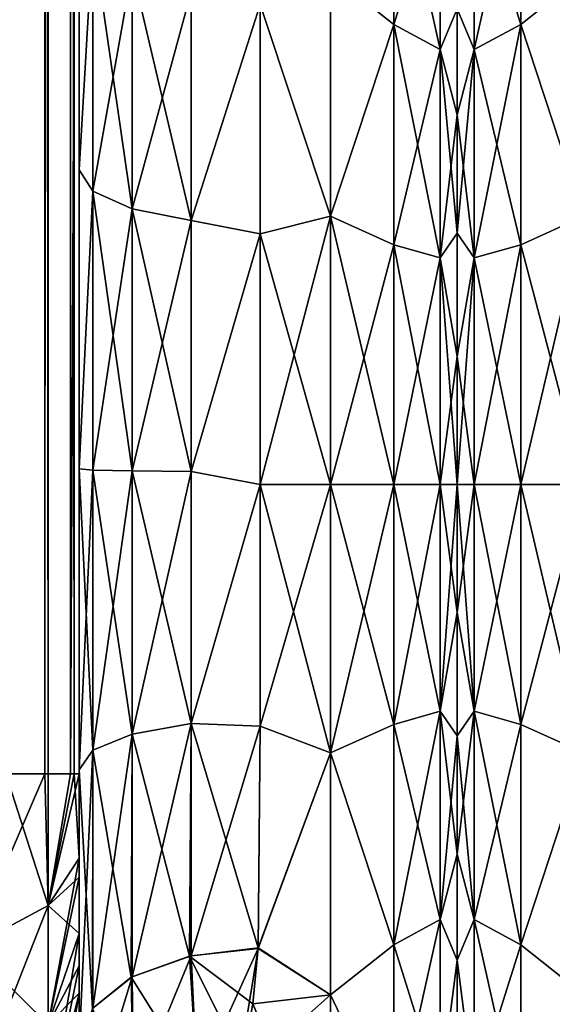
# Model space of a CAD drawing. Extents: x -100 to 297, y -1575 to 75.
# Tile 15 of 256: x 34 to 49, y -1486 to -1459. Entities that reach past the tile are written whole.
import ezdxf

# ---------------------------------------------------------------- set-up
doc = ezdxf.new("R2010")
doc.units = 0
doc.header["$LTSCALE"] = 41.718519
for name, color, linetype in [('103', 7, 'CONTINUOUS'), ('122', 7, 'CONTINUOUS'), ('139', 7, 'CONTINUOUS'), ('140', 7, 'CONTINUOUS'), ('49', 7, 'CONTINUOUS'), ('51', 7, 'CONTINUOUS'), ('52', 7, 'CONTINUOUS'), ('53', 7, 'CONTINUOUS'), ('67', 7, 'CONTINUOUS'), ('68', 7, 'CONTINUOUS'), ('69', 7, 'CONTINUOUS'), ('70', 7, 'CONTINUOUS'), ('73', 7, 'CONTINUOUS'), ('77', 7, 'CONTINUOUS'), ('96', 7, 'CONTINUOUS'), ('98', 7, 'CONTINUOUS')]:
    doc.layers.add(name, color=color, linetype=linetype)

msp = doc.modelspace()

# ---------------------------------------------------------------- linework, layer by layer
at = {"layer": '103', "linetype": 'CONTINUOUS'}
for points in [[(40.5, -1484.81, -20.296), (40.345, -1486.358, -19.232), (38.597, -1485.04, -20.62), (40.5, -1484.81, -20.296)], [(40.5, -1484.824, 20.286), (38.643, -1485.03, 20.604), (38.815, -1488.542, 17.549), (40.5, -1484.824, 20.286)], [(39.904, -1488.413, 17.51), (40.5, -1484.824, 20.286), (38.815, -1488.542, 17.549), (39.904, -1488.413, 17.51)], [(36.991, -1485.623, -21.542), (38.597, -1485.04, -20.62), (38.818, -1488.541, -17.543), (36.991, -1485.623, -21.542)], [(38.643, -1485.03, 20.604), (37.017, -1485.609, 21.519), (37.051, -1488.904, 18.255), (38.643, -1485.03, 20.604)], [(38.643, -1485.03, 20.604), (37.051, -1488.904, 18.255), (38.815, -1488.542, 17.549), (38.643, -1485.03, 20.604)], [(40.345, -1486.358, -19.232), (40.041, -1487.941, -17.942), (38.597, -1485.04, -20.62), (40.345, -1486.358, -19.232)], [(38.597, -1485.04, -20.62), (40.041, -1487.941, -17.942), (38.818, -1488.541, -17.543), (38.597, -1485.04, -20.62)], [(37.017, -1485.609, 21.519), (35.931, -1486.477, 22.892), (35.633, -1490.116, 18.857), (37.017, -1485.609, 21.519)], [(37.017, -1485.609, 21.519), (35.633, -1490.116, 18.857), (37.051, -1488.904, 18.255), (37.017, -1485.609, 21.519)], [(35.923, -1486.487, -22.908), (36.991, -1485.623, -21.542), (37.053, -1488.895, -18.26), (35.923, -1486.487, -22.908)], [(37.053, -1488.895, -18.26), (36.991, -1485.623, -21.542), (38.818, -1488.541, -17.543), (37.053, -1488.895, -18.26)]]:
    msp.add_3dface(points, dxfattribs=at)
at = {"layer": '122', "linetype": 'CONTINUOUS'}
for points in [[(46, -1458.853, -15.726), (46, -1461.781, -17.77), (46, -1458.853, 15.726), (46, -1458.853, -15.726)], [(46, -1458.853, 15.726), (46, -1461.781, -17.77), (46, -1461.781, 17.77), (46, -1458.853, 15.726)], [(46, -1461.781, -17.77), (46, -1465.053, -19.283), (46, -1461.781, 17.77), (46, -1461.781, -17.77)], [(46, -1461.781, 17.77), (46, -1465.053, -19.283), (46, -1465.053, 19.283), (46, -1461.781, 17.77)], [(46, -1465.053, -19.283), (46, -1468.459, -20.193), (46, -1465.053, 19.283), (46, -1465.053, -19.283)], [(46, -1465.053, 19.283), (46, -1468.459, -20.193), (46, -1468.46, 20.194), (46, -1465.053, 19.283)], [(46, -1468.459, -20.193), (46, -1472, -20.5), (46, -1468.46, 20.194), (46, -1468.459, -20.193)], [(46, -1468.46, 20.194), (46, -1472, -20.5), (46, -1472, 20.5), (46, -1468.46, 20.194)], [(46, -1472, 20.5), (46, -1472, -20.5), (46, -1475.54, -20.194), (46, -1472, 20.5)], [(46, -1475.541, 20.193), (46, -1472, 20.5), (46, -1475.54, -20.194), (46, -1475.541, 20.193)], [(46, -1478.947, -19.283), (46, -1475.541, 20.193), (46, -1475.54, -20.194), (46, -1478.947, -19.283)], [(46, -1478.947, 19.283), (46, -1475.541, 20.193), (46, -1478.947, -19.283), (46, -1478.947, 19.283)], [(46, -1482.219, -17.77), (46, -1478.947, 19.283), (46, -1478.947, -19.283), (46, -1482.219, -17.77)], [(46, -1482.219, 17.77), (46, -1478.947, 19.283), (46, -1482.219, -17.77), (46, -1482.219, 17.77)], [(46, -1485.147, 15.726), (46, -1482.219, 17.77), (46, -1485.147, -15.726), (46, -1485.147, 15.726)], [(46, -1485.147, -15.726), (46, -1482.219, 17.77), (46, -1482.219, -17.77), (46, -1485.147, -15.726)], [(46, -1487.681, 13.204), (46, -1485.147, 15.726), (46, -1487.681, -13.204), (46, -1487.681, 13.204)], [(46, -1487.681, -13.204), (46, -1485.147, 15.726), (46, -1485.147, -15.726), (46, -1487.681, -13.204)]]:
    msp.add_3dface(points, dxfattribs=at)
at = {"layer": '139', "linetype": 'CONTINUOUS'}
for points in [[(47.752, -1454.216, 15.41), (46.469, -1459.971, 18.718), (47.752, -1459.278, 19.796), (47.752, -1454.216, 15.41)], [(46.469, -1455.185, 14.571), (46.469, -1459.971, 18.718), (47.752, -1454.216, 15.41), (46.469, -1455.185, 14.571)], [(47.752, -1459.278, -19.796), (46.469, -1455.185, -14.571), (47.752, -1454.216, -15.41), (47.752, -1459.278, -19.796)], [(49.5, -1457.893, 19.416), (47.752, -1454.216, 15.41), (47.752, -1459.278, 19.796), (49.5, -1457.893, 19.416)], [(49.5, -1457.893, -19.416), (47.752, -1459.278, -19.796), (47.752, -1454.216, -15.41), (49.5, -1457.893, -19.416)], [(46.469, -1459.971, -18.718), (46, -1458.853, -15.726), (46.469, -1455.185, -14.571), (46.469, -1459.971, -18.718)], [(46.469, -1455.185, 14.571), (46, -1458.853, 15.726), (46.469, -1459.971, 18.718), (46.469, -1455.185, 14.571)], [(46.469, -1459.971, -18.718), (46.469, -1455.185, -14.571), (47.752, -1459.278, -19.796), (46.469, -1459.971, -18.718)], [(49.5, -1464.584, 22.825), (49.5, -1457.893, 19.416), (47.752, -1459.278, 19.796), (49.5, -1464.584, 22.825)], [(49.5, -1457.893, -19.416), (49.5, -1464.584, -22.825), (47.752, -1459.278, -19.796), (49.5, -1457.893, -19.416)], [(46, -1461.781, -17.77), (46, -1458.853, -15.726), (46.469, -1459.971, -18.718), (46, -1461.781, -17.77)], [(46, -1458.853, 15.726), (46, -1461.781, 17.77), (46.469, -1459.971, 18.718), (46, -1458.853, 15.726)], [(47.752, -1459.278, 19.796), (46.469, -1465.731, 21.349), (47.752, -1465.37, 22.579), (47.752, -1459.278, 19.796)], [(46.469, -1459.971, 18.718), (46.469, -1465.731, 21.349), (47.752, -1459.278, 19.796), (46.469, -1459.971, 18.718)], [(47.752, -1465.37, -22.579), (46.469, -1459.971, -18.718), (47.752, -1459.278, -19.796), (47.752, -1465.37, -22.579)], [(49.5, -1464.584, 22.825), (47.752, -1459.278, 19.796), (47.752, -1465.37, 22.579), (49.5, -1464.584, 22.825)], [(49.5, -1464.584, -22.825), (47.752, -1465.37, -22.579), (47.752, -1459.278, -19.796), (49.5, -1464.584, -22.825)], [(46.469, -1465.731, -21.349), (46, -1461.781, -17.77), (46.469, -1459.971, -18.718), (46.469, -1465.731, -21.349)], [(46, -1461.781, 17.77), (46, -1465.053, 19.283), (46.469, -1459.971, 18.718), (46, -1461.781, 17.77)], [(46.469, -1459.971, 18.718), (46, -1465.053, 19.283), (46.469, -1465.731, 21.349), (46.469, -1459.971, 18.718)], [(46.469, -1465.731, -21.349), (46.469, -1459.971, -18.718), (47.752, -1465.37, -22.579), (46.469, -1465.731, -21.349)], [(46, -1465.053, -19.283), (46, -1461.781, -17.77), (46.469, -1465.731, -21.349), (46, -1465.053, -19.283)], [(49.5, -1464.584, -22.825), (49.5, -1472, -24), (47.752, -1465.37, -22.579), (49.5, -1464.584, -22.825)], [(49.5, -1472, 24), (49.5, -1464.584, 22.825), (47.752, -1472, 23.532), (49.5, -1472, 24)], [(49.5, -1464.584, 22.825), (47.752, -1465.37, 22.579), (47.752, -1472, 23.532), (49.5, -1464.584, 22.825)], [(46, -1468.459, -20.193), (46, -1465.053, -19.283), (46.469, -1465.731, -21.349), (46, -1468.459, -20.193)], [(46, -1465.053, 19.283), (46, -1468.46, 20.194), (46.469, -1465.731, 21.349), (46, -1465.053, 19.283)], [(47.752, -1465.37, 22.579), (46.469, -1472, 22.25), (47.752, -1472, 23.532), (47.752, -1465.37, 22.579)], [(46.469, -1465.731, 21.349), (46.469, -1472, 22.25), (47.752, -1465.37, 22.579), (46.469, -1465.731, 21.349)], [(47.752, -1472, -23.532), (46.469, -1465.731, -21.349), (47.752, -1465.37, -22.579), (47.752, -1472, -23.532)], [(49.5, -1472, -24), (47.752, -1472, -23.532), (47.752, -1465.37, -22.579), (49.5, -1472, -24)], [(46.469, -1472, -22.25), (46, -1468.459, -20.193), (46.469, -1465.731, -21.349), (46.469, -1472, -22.25)], [(46, -1468.46, 20.194), (46, -1472, 20.5), (46.469, -1465.731, 21.349), (46, -1468.46, 20.194)], [(46.469, -1465.731, 21.349), (46, -1472, 20.5), (46.469, -1472, 22.25), (46.469, -1465.731, 21.349)], [(46.469, -1472, -22.25), (46.469, -1465.731, -21.349), (47.752, -1472, -23.532), (46.469, -1472, -22.25)], [(46, -1472, -20.5), (46, -1468.459, -20.193), (46.469, -1472, -22.25), (46, -1472, -20.5)]]:
    msp.add_3dface(points, dxfattribs=at)
at = {"layer": '140', "linetype": 'CONTINUOUS'}
for points in [[(46, -1475.54, -20.194), (46, -1472, -20.5), (46.469, -1478.269, -21.349), (46, -1475.54, -20.194)], [(46, -1472, -20.5), (46.469, -1472, -22.25), (46.469, -1478.269, -21.349), (46, -1472, -20.5)], [(46, -1472, 20.5), (46, -1475.541, 20.193), (46.469, -1472, 22.25), (46, -1472, 20.5)], [(46.469, -1472, 22.25), (46, -1475.541, 20.193), (46.469, -1478.269, 21.349), (46.469, -1472, 22.25)], [(47.752, -1472, 23.532), (46.469, -1472, 22.25), (46.469, -1478.269, 21.349), (47.752, -1472, 23.532)], [(46.469, -1478.269, -21.349), (46.469, -1472, -22.25), (47.752, -1478.63, -22.579), (46.469, -1478.269, -21.349)], [(46.469, -1472, -22.25), (47.752, -1472, -23.532), (47.752, -1478.63, -22.579), (46.469, -1472, -22.25)], [(47.752, -1472, 23.532), (46.469, -1478.269, 21.349), (47.752, -1478.63, 22.579), (47.752, -1472, 23.532)], [(49.5, -1472, -24), (49.5, -1479.416, -22.825), (47.752, -1472, -23.532), (49.5, -1472, -24)], [(47.752, -1472, -23.532), (49.5, -1479.416, -22.825), (47.752, -1478.63, -22.579), (47.752, -1472, -23.532)], [(49.5, -1479.416, 22.825), (49.5, -1472, 24), (47.752, -1478.63, 22.579), (49.5, -1479.416, 22.825)], [(49.5, -1472, 24), (47.752, -1472, 23.532), (47.752, -1478.63, 22.579), (49.5, -1472, 24)], [(46, -1478.947, -19.283), (46, -1475.54, -20.194), (46.469, -1478.269, -21.349), (46, -1478.947, -19.283)], [(46, -1475.541, 20.193), (46, -1478.947, 19.283), (46.469, -1478.269, 21.349), (46, -1475.541, 20.193)], [(46, -1478.947, 19.283), (46, -1482.219, 17.77), (46.469, -1478.269, 21.349), (46, -1478.947, 19.283)], [(46.469, -1478.269, 21.349), (46, -1482.219, 17.77), (46.469, -1484.029, 18.718), (46.469, -1478.269, 21.349)], [(46.469, -1484.029, -18.718), (46, -1478.947, -19.283), (46.469, -1478.269, -21.349), (46.469, -1484.029, -18.718)], [(47.752, -1484.722, -19.796), (46.469, -1478.269, -21.349), (47.752, -1478.63, -22.579), (47.752, -1484.722, -19.796)], [(46.469, -1484.029, -18.718), (46.469, -1478.269, -21.349), (47.752, -1484.722, -19.796), (46.469, -1484.029, -18.718)], [(46.469, -1478.269, 21.349), (46.469, -1484.029, 18.718), (47.752, -1478.63, 22.579), (46.469, -1478.269, 21.349)], [(47.752, -1478.63, 22.579), (46.469, -1484.029, 18.718), (47.752, -1484.722, 19.796), (47.752, -1478.63, 22.579)], [(49.5, -1479.416, -22.825), (47.752, -1484.722, -19.796), (47.752, -1478.63, -22.579), (49.5, -1479.416, -22.825)], [(49.5, -1479.416, 22.825), (47.752, -1478.63, 22.579), (47.752, -1484.722, 19.796), (49.5, -1479.416, 22.825)], [(46, -1482.219, -17.77), (46, -1478.947, -19.283), (46.469, -1484.029, -18.718), (46, -1482.219, -17.77)], [(49.5, -1479.416, -22.825), (49.5, -1486.107, -19.416), (47.752, -1484.722, -19.796), (49.5, -1479.416, -22.825)], [(49.5, -1486.107, 19.416), (49.5, -1479.416, 22.825), (47.752, -1484.722, 19.796), (49.5, -1486.107, 19.416)], [(46, -1482.219, 17.77), (46, -1485.147, 15.726), (46.469, -1484.029, 18.718), (46, -1482.219, 17.77)], [(46, -1485.147, -15.726), (46, -1482.219, -17.77), (46.469, -1484.029, -18.718), (46, -1485.147, -15.726)], [(46.469, -1484.029, 18.718), (46, -1485.147, 15.726), (46.469, -1488.815, 14.571), (46.469, -1484.029, 18.718)], [(46.469, -1488.815, -14.571), (46, -1485.147, -15.726), (46.469, -1484.029, -18.718), (46.469, -1488.815, -14.571)], [(46.469, -1484.029, 18.718), (46.469, -1488.815, 14.571), (47.752, -1484.722, 19.796), (46.469, -1484.029, 18.718)], [(46.469, -1488.815, -14.571), (46.469, -1484.029, -18.718), (47.752, -1489.784, -15.41), (46.469, -1488.815, -14.571)], [(47.752, -1489.784, -15.41), (46.469, -1484.029, -18.718), (47.752, -1484.722, -19.796), (47.752, -1489.784, -15.41)], [(47.752, -1484.722, 19.796), (46.469, -1488.815, 14.571), (47.752, -1489.784, 15.41), (47.752, -1484.722, 19.796)], [(49.5, -1486.107, -19.416), (47.752, -1489.784, -15.41), (47.752, -1484.722, -19.796), (49.5, -1486.107, -19.416)], [(49.5, -1486.107, 19.416), (47.752, -1484.722, 19.796), (47.752, -1489.784, 15.41), (49.5, -1486.107, 19.416)], [(46, -1485.147, 15.726), (46, -1487.681, 13.204), (46.469, -1488.815, 14.571), (46, -1485.147, 15.726)], [(46, -1487.681, -13.204), (46, -1485.147, -15.726), (46.469, -1488.815, -14.571), (46, -1487.681, -13.204)], [(49.5, -1486.107, -19.416), (49.5, -1491.416, -14.107), (47.752, -1489.784, -15.41), (49.5, -1486.107, -19.416)], [(49.5, -1491.416, 14.107), (49.5, -1486.107, 19.416), (47.752, -1489.784, 15.41), (49.5, -1491.416, 14.107)]]:
    msp.add_3dface(points, dxfattribs=at)
at = {"layer": '49', "linetype": 'CONTINUOUS'}
for points in [[(35.55, -1428.15, -102.5), (35.55, -1431.683, -102.195), (35.55, -1480, -102.5), (35.55, -1428.15, -102.5)], [(35.55, -1480, 102.5), (35.55, -1482.329, 102.129), (35.55, -1428.15, 102.5), (35.55, -1480, 102.5)], [(35.55, -1428.15, 102.5), (35.55, -1482.329, 102.129), (35.55, -1431.68, 102.196), (35.55, -1428.15, 102.5)], [(35.55, -1482.329, 102.129), (35.55, -1482.858, 101.934), (35.55, -1431.68, 102.196), (35.55, -1482.329, 102.129)], [(35.55, -1431.68, 102.196), (35.55, -1482.858, 101.934), (35.55, -1435.083, 101.288), (35.55, -1431.68, 102.196)], [(35.55, -1431.683, -102.195), (35.55, -1435.087, -101.287), (35.55, -1482.329, -102.129), (35.55, -1431.683, -102.195)], [(35.55, -1480, -102.5), (35.55, -1431.683, -102.195), (35.55, -1482.329, -102.129), (35.55, -1480, -102.5)], [(35.55, -1484.41, 101.061), (35.55, -1485.303, 100.303), (35.55, -1435.083, 101.288), (35.55, -1484.41, 101.061)], [(35.55, -1435.083, 101.288), (35.55, -1485.303, 100.303), (35.55, -1438.358, 99.776), (35.55, -1435.083, 101.288)], [(35.55, -1482.858, 101.934), (35.55, -1484.41, 101.061), (35.55, -1435.083, 101.288), (35.55, -1482.858, 101.934)], [(35.55, -1435.087, -60.287), (35.55, -1438.361, -58.774), (35.55, -1487.5, -95), (35.55, -1435.087, -60.287)], [(35.55, -1438.358, -64.224), (35.55, -1435.087, -60.287), (35.55, -1487.5, -95), (35.55, -1438.358, -64.224)], [(35.55, -1435.087, -101.287), (35.55, -1438.361, -99.774), (35.55, -1484.41, -101.061), (35.55, -1435.087, -101.287)], [(35.55, -1482.329, -102.129), (35.55, -1435.087, -101.287), (35.55, -1482.858, -101.934), (35.55, -1482.329, -102.129)], [(35.55, -1482.858, -101.934), (35.55, -1435.087, -101.287), (35.55, -1484.41, -101.061), (35.55, -1482.858, -101.934)], [(35.55, -1438.361, 64.226), (35.55, -1487.5, 24.51), (35.55, -1435.087, 62.713), (35.55, -1438.361, 64.226)], [(35.55, -1435.087, 62.713), (35.55, -1487.5, 24.51), (35.55, -1441.288, 56.733), (35.55, -1435.087, 62.713)], [(35.55, -1441.288, -66.267), (35.55, -1438.358, -64.224), (35.55, -1487.5, -95), (35.55, -1441.288, -66.267)], [(35.55, -1486.065, 99.404), (35.55, -1486.934, 97.858), (35.55, -1438.358, 99.776), (35.55, -1486.065, 99.404)], [(35.55, -1438.358, 99.776), (35.55, -1486.934, 97.858), (35.55, -1441.288, 97.733), (35.55, -1438.358, 99.776)], [(35.55, -1485.303, 100.303), (35.55, -1486.065, 99.404), (35.55, -1438.358, 99.776), (35.55, -1485.303, 100.303)], [(35.55, -1438.361, -58.774), (35.55, -1441.291, -56.731), (35.55, -1487.5, -95), (35.55, -1438.361, -58.774)], [(35.55, -1438.361, -99.774), (35.55, -1441.291, -97.731), (35.55, -1486.065, -99.404), (35.55, -1438.361, -99.774)], [(35.55, -1484.41, -101.061), (35.55, -1438.361, -99.774), (35.55, -1485.303, -100.303), (35.55, -1484.41, -101.061)], [(35.55, -1485.303, -100.303), (35.55, -1438.361, -99.774), (35.55, -1486.065, -99.404), (35.55, -1485.303, -100.303)], [(35.55, -1441.291, 66.269), (35.55, -1487.5, 24.51), (35.55, -1438.361, 64.226), (35.55, -1441.291, 66.269)], [(35.55, -1443.825, -27.789), (35.55, -1441.288, -25.267), (35.55, -1463.296, -27.66), (35.55, -1443.825, -27.789)], [(35.55, -1463.296, -27.66), (35.55, -1441.288, -25.267), (35.55, -1455.753, -24.019), (35.55, -1463.296, -27.66)], [(35.55, -1443.825, -68.789), (35.55, -1441.288, -66.267), (35.55, -1487.5, -95), (35.55, -1443.825, -68.789)], [(35.55, -1441.288, 56.733), (35.55, -1487.5, 24.51), (35.55, -1443.825, 54.211), (35.55, -1441.288, 56.733)], [(35.55, -1486.934, 97.858), (35.55, -1487.131, 97.323), (35.55, -1441.288, 97.733), (35.55, -1486.934, 97.858)], [(35.55, -1441.288, 97.733), (35.55, -1487.131, 97.323), (35.55, -1443.825, 95.211), (35.55, -1441.288, 97.733)], [(35.55, -1441.291, -56.731), (35.55, -1443.827, -54.208), (35.55, -1487.5, -95), (35.55, -1441.291, -56.731)], [(35.55, -1441.291, -97.731), (35.55, -1443.827, -95.208), (35.55, -1487.131, -97.323), (35.55, -1441.291, -97.731)], [(35.55, -1486.065, -99.404), (35.55, -1441.291, -97.731), (35.55, -1486.934, -97.858), (35.55, -1486.065, -99.404)], [(35.55, -1486.934, -97.858), (35.55, -1441.291, -97.731), (35.55, -1487.131, -97.323), (35.55, -1486.934, -97.858)], [(35.55, -1443.827, 68.792), (35.55, -1487.5, 24.51), (35.55, -1441.291, 66.269), (35.55, -1443.827, 68.792)], [(35.55, -1441.291, 25.269), (35.55, -1443.827, 27.792), (35.55, -1463.296, 27.66), (35.55, -1441.291, 25.269)], [(35.55, -1455.753, 24.019), (35.55, -1441.291, 25.269), (35.55, -1463.296, 27.66), (35.55, -1455.753, 24.019)], [(35.55, -1445.889, -30.73), (35.55, -1443.825, -27.789), (35.55, -1471.569, -28.995), (35.55, -1445.889, -30.73)], [(35.55, -1471.569, -28.995), (35.55, -1443.825, -27.789), (35.55, -1463.296, -27.66), (35.55, -1471.569, -28.995)], [(35.55, -1445.889, -71.73), (35.55, -1443.825, -68.789), (35.55, -1487.5, -95), (35.55, -1445.889, -71.73)], [(35.55, -1443.825, 54.211), (35.55, -1487.5, 24.51), (35.55, -1445.889, 51.27), (35.55, -1443.825, 54.211)], [(35.55, -1487.131, 97.323), (35.55, -1487.5, 95), (35.55, -1443.825, 95.211), (35.55, -1487.131, 97.323)], [(35.55, -1443.825, 95.211), (35.55, -1487.5, 95), (35.55, -1445.889, 92.27), (35.55, -1443.825, 95.211)], [(35.55, -1443.827, -54.208), (35.55, -1445.891, -51.267), (35.55, -1487.5, -95), (35.55, -1443.827, -54.208)], [(35.55, -1443.827, -95.208), (35.55, -1445.891, -92.267), (35.55, -1487.5, -95), (35.55, -1443.827, -95.208)], [(35.55, -1487.131, -97.323), (35.55, -1443.827, -95.208), (35.55, -1487.5, -95), (35.55, -1487.131, -97.323)], [(35.55, -1445.891, 71.733), (35.55, -1487.5, 24.51), (35.55, -1443.827, 68.792), (35.55, -1445.891, 71.733)], [(35.55, -1443.827, 27.792), (35.55, -1445.891, 30.733), (35.55, -1471.569, 28.995), (35.55, -1443.827, 27.792)], [(35.55, -1463.296, 27.66), (35.55, -1443.827, 27.792), (35.55, -1471.569, 28.995), (35.55, -1463.296, 27.66)], [(35.55, -1447.402, -33.963), (35.55, -1445.889, -30.73), (35.55, -1487.5, -95), (35.55, -1447.402, -33.963)], [(35.55, -1487.5, -95), (35.55, -1445.889, -30.73), (35.55, -1471.569, -28.995), (35.55, -1487.5, -95)], [(35.55, -1447.402, -74.963), (35.55, -1445.889, -71.73), (35.55, -1487.5, -95), (35.55, -1447.402, -74.963)], [(35.55, -1487.5, 95), (35.55, -1487.5, 24.51), (35.55, -1445.889, 92.27), (35.55, -1487.5, 95)], [(35.55, -1445.889, 92.27), (35.55, -1487.5, 24.51), (35.55, -1447.402, 89.037), (35.55, -1445.889, 92.27)], [(35.55, -1445.889, 51.27), (35.55, -1487.5, 24.51), (35.55, -1447.402, 48.037), (35.55, -1445.889, 51.27)], [(35.55, -1445.891, -51.267), (35.55, -1447.404, -48.033), (35.55, -1487.5, -95), (35.55, -1445.891, -51.267)], [(35.55, -1445.891, -92.267), (35.55, -1447.404, -89.033), (35.55, -1487.5, -95), (35.55, -1445.891, -92.267)], [(35.55, -1447.404, 74.967), (35.55, -1487.5, 24.51), (35.55, -1445.891, 71.733), (35.55, -1447.404, 74.967)], [(35.55, -1445.891, 30.733), (35.55, -1447.404, 33.967), (35.55, -1471.569, 28.995), (35.55, -1445.891, 30.733)], [(35.55, -1448.337, -37.435), (35.55, -1447.402, -33.963), (35.55, -1487.5, -95), (35.55, -1448.337, -37.435)], [(35.55, -1448.337, -78.435), (35.55, -1447.402, -74.963), (35.55, -1487.5, -95), (35.55, -1448.337, -78.435)], [(35.55, -1447.402, 89.037), (35.55, -1487.5, 24.51), (35.55, -1448.337, 85.565), (35.55, -1447.402, 89.037)], [(35.55, -1447.402, 48.037), (35.55, -1487.5, 24.51), (35.55, -1448.337, 44.565), (35.55, -1447.402, 48.037)], [(35.55, -1447.404, -48.033), (35.55, -1448.338, -44.561), (35.55, -1487.5, -95), (35.55, -1447.404, -48.033)], [(35.55, -1447.404, -89.033), (35.55, -1448.338, -85.561), (35.55, -1487.5, -95), (35.55, -1447.404, -89.033)], [(35.55, -1448.338, 78.439), (35.55, -1487.5, 24.51), (35.55, -1447.404, 74.967), (35.55, -1448.338, 78.439)], [(35.55, -1447.404, 33.967), (35.55, -1448.338, 37.439), (35.55, -1479.887, 27.905), (35.55, -1447.404, 33.967)], [(35.55, -1471.569, 28.995), (35.55, -1447.404, 33.967), (35.55, -1479.887, 27.905), (35.55, -1471.569, 28.995)], [(35.55, -1448.647, -40.998), (35.55, -1448.337, -37.435), (35.55, -1487.5, -95), (35.55, -1448.647, -40.998)], [(35.55, -1448.647, -81.998), (35.55, -1448.337, -78.435), (35.55, -1487.5, -95), (35.55, -1448.647, -81.998)], [(35.55, -1448.337, 85.565), (35.55, -1487.5, 24.51), (35.55, -1448.647, 82.002), (35.55, -1448.337, 85.565)], [(35.55, -1448.337, 44.565), (35.55, -1487.5, 24.51), (35.55, -1479.887, 27.905), (35.55, -1448.337, 44.565)], [(35.55, -1448.647, 41.002), (35.55, -1448.337, 44.565), (35.55, -1479.887, 27.905), (35.55, -1448.647, 41.002)], [(35.55, -1448.338, -44.561), (35.55, -1448.647, -40.998), (35.55, -1487.5, -95), (35.55, -1448.338, -44.561)], [(35.55, -1448.338, -85.561), (35.55, -1448.647, -81.998), (35.55, -1487.5, -95), (35.55, -1448.338, -85.561)], [(35.55, -1448.647, 82.002), (35.55, -1487.5, 24.51), (35.55, -1448.338, 78.439), (35.55, -1448.647, 82.002)], [(35.55, -1448.338, 37.439), (35.55, -1448.647, 41.002), (35.55, -1479.887, 27.905), (35.55, -1448.338, 37.439)], [(35.55, -1479.887, -27.905), (35.55, -1487.5, -95), (35.55, -1471.569, -28.995), (35.55, -1479.887, -27.905)], [(35.55, -1487.5, -24.51), (35.55, -1487.5, -95), (35.55, -1479.887, -27.905), (35.55, -1487.5, -24.51)]]:
    msp.add_3dface(points, dxfattribs=at)
at = {"layer": '51', "linetype": 'CONTINUOUS'}
for points in [[(46, -1458.853, 15.726), (46, -1461.781, 17.77), (46, -1458.853, -15.726), (46, -1458.853, 15.726)], [(46, -1458.853, -15.726), (46, -1461.781, 17.77), (46, -1461.781, -17.77), (46, -1458.853, -15.726)], [(46, -1461.781, 17.77), (46, -1465.053, 19.283), (46, -1461.781, -17.77), (46, -1461.781, 17.77)], [(46, -1461.781, -17.77), (46, -1465.053, 19.283), (46, -1465.053, -19.283), (46, -1461.781, -17.77)], [(46, -1465.053, 19.283), (46, -1468.459, 20.193), (46, -1465.053, -19.283), (46, -1465.053, 19.283)], [(46, -1465.053, -19.283), (46, -1468.459, 20.193), (46, -1468.46, -20.194), (46, -1465.053, -19.283)], [(46, -1468.459, 20.193), (46, -1472, 20.5), (46, -1468.46, -20.194), (46, -1468.459, 20.193)], [(46, -1468.46, -20.194), (46, -1472, 20.5), (46, -1472, -20.5), (46, -1468.46, -20.194)], [(46, -1472, -20.5), (46, -1472, 20.5), (46, -1475.54, 20.194), (46, -1472, -20.5)], [(46, -1475.541, -20.193), (46, -1472, -20.5), (46, -1475.54, 20.194), (46, -1475.541, -20.193)], [(46, -1478.947, 19.283), (46, -1475.541, -20.193), (46, -1475.54, 20.194), (46, -1478.947, 19.283)], [(46, -1478.947, -19.283), (46, -1475.541, -20.193), (46, -1478.947, 19.283), (46, -1478.947, -19.283)], [(46, -1482.219, 17.77), (46, -1478.947, -19.283), (46, -1478.947, 19.283), (46, -1482.219, 17.77)], [(46, -1482.219, -17.77), (46, -1478.947, -19.283), (46, -1482.219, 17.77), (46, -1482.219, -17.77)], [(46, -1485.147, -15.726), (46, -1482.219, -17.77), (46, -1485.147, 15.726), (46, -1485.147, -15.726)], [(46, -1485.147, 15.726), (46, -1482.219, -17.77), (46, -1482.219, 17.77), (46, -1485.147, 15.726)], [(46, -1487.681, -13.204), (46, -1485.147, -15.726), (46, -1487.681, 13.204), (46, -1487.681, -13.204)], [(46, -1487.681, 13.204), (46, -1485.147, -15.726), (46, -1485.147, 15.726), (46, -1487.681, 13.204)]]:
    msp.add_3dface(points, dxfattribs=at)
at = {"layer": '52', "linetype": 'CONTINUOUS'}
for points in [[(40.553, -1478.684, 23.051), (42.5, -1472, 24), (40.55, -1472, 24), (40.553, -1478.684, 23.051)], [(42.5, -1472, -24), (42.5, -1479.416, -22.825), (40.55, -1472, -24), (42.5, -1472, -24)], [(40.55, -1472, -24), (42.5, -1479.416, -22.825), (40.553, -1478.685, -23.05), (40.55, -1472, -24)], [(42.5, -1479.416, 22.825), (42.5, -1472, 24), (40.553, -1478.684, 23.051), (42.5, -1479.416, 22.825)], [(40.5, -1484.824, 20.286), (42.5, -1479.416, 22.825), (40.553, -1478.684, 23.051), (40.5, -1484.824, 20.286)], [(40.553, -1478.685, -23.05), (42.5, -1479.416, -22.825), (40.5, -1484.81, -20.296), (40.553, -1478.685, -23.05)], [(42.5, -1486.107, 19.416), (42.5, -1479.416, 22.825), (40.5, -1484.824, 20.286), (42.5, -1486.107, 19.416)], [(42.5, -1479.416, -22.825), (42.5, -1486.107, -19.416), (40.5, -1484.81, -20.296), (42.5, -1479.416, -22.825)], [(39.904, -1488.413, 17.51), (42.5, -1486.107, 19.416), (40.5, -1484.824, 20.286), (39.904, -1488.413, 17.51)], [(40.5, -1484.81, -20.296), (42.5, -1486.107, -19.416), (40.345, -1486.358, -19.232), (40.5, -1484.81, -20.296)], [(42.5, -1491.416, 14.107), (42.5, -1486.107, 19.416), (39.904, -1488.413, 17.51), (42.5, -1491.416, 14.107)], [(42.5, -1486.107, -19.416), (42.5, -1491.416, -14.107), (40.345, -1486.358, -19.232), (42.5, -1486.107, -19.416)], [(40.345, -1486.358, -19.232), (42.5, -1491.416, -14.107), (40.041, -1487.941, -17.942), (40.345, -1486.358, -19.232)]]:
    msp.add_3dface(points, dxfattribs=at)
at = {"layer": '53', "linetype": 'CONTINUOUS'}
for points in [[(42.5, -1457.893, -19.416), (42.5, -1464.584, -22.825), (40.55, -1458.729, -19.997), (42.5, -1457.893, -19.416)], [(42.5, -1464.584, 22.825), (42.5, -1457.893, 19.416), (40.55, -1458.729, 19.997), (42.5, -1464.584, 22.825)], [(40.55, -1458.729, -19.997), (42.5, -1464.584, -22.825), (40.55, -1465.069, -22.977), (40.55, -1458.729, -19.997)], [(40.55, -1465.069, 22.977), (42.5, -1464.584, 22.825), (40.55, -1458.729, 19.997), (40.55, -1465.069, 22.977)], [(40.55, -1472, 24), (42.5, -1472, 24), (42.5, -1464.584, 22.825), (40.55, -1472, 24)], [(42.5, -1464.584, -22.825), (42.5, -1472, -24), (40.55, -1465.069, -22.977), (42.5, -1464.584, -22.825)], [(40.55, -1472, 24), (42.5, -1464.584, 22.825), (40.55, -1465.069, 22.977), (40.55, -1472, 24)], [(42.5, -1472, -24), (40.55, -1472, -24), (40.55, -1465.069, -22.977), (42.5, -1472, -24)]]:
    msp.add_3dface(points, dxfattribs=at)
at = {"layer": '67', "linetype": 'CONTINUOUS'}
for points in [[(35.55, -1455.753, 24.019), (35.55, -1463.296, 27.66), (35.931, -1456.857, 22.458), (35.55, -1455.753, 24.019)], [(35.931, -1456.857, 22.458), (35.55, -1463.296, 27.66), (35.931, -1463.893, 25.844), (35.931, -1456.857, 22.458)], [(35.931, -1456.857, 22.458), (35.931, -1463.893, 25.844), (37.016, -1457.765, 21.111), (35.931, -1456.857, 22.458)], [(37.016, -1457.765, 21.111), (35.931, -1463.893, 25.844), (37.017, -1464.379, 24.295), (37.016, -1457.765, 21.111)], [(38.641, -1458.371, 20.213), (37.016, -1457.765, 21.111), (37.017, -1464.379, 24.295), (38.641, -1458.371, 20.213)], [(38.642, -1464.703, 23.261), (38.641, -1458.371, 20.213), (37.017, -1464.379, 24.295), (38.642, -1464.703, 23.261)], [(38.642, -1464.703, 23.261), (40.55, -1458.729, 19.997), (38.641, -1458.371, 20.213), (38.642, -1464.703, 23.261)], [(40.55, -1465.069, 22.977), (40.55, -1458.729, 19.997), (38.642, -1464.703, 23.261), (40.55, -1465.069, 22.977)], [(35.55, -1463.296, 27.66), (35.55, -1471.569, 28.995), (35.931, -1463.893, 25.844), (35.55, -1463.296, 27.66)], [(35.931, -1463.893, 25.844), (35.55, -1471.569, 28.995), (35.931, -1471.602, 27.083), (35.931, -1463.893, 25.844)], [(35.931, -1463.893, 25.844), (35.931, -1471.602, 27.083), (37.017, -1464.379, 24.295), (35.931, -1463.893, 25.844)], [(37.017, -1464.379, 24.295), (35.931, -1471.602, 27.083), (37.017, -1471.626, 25.459), (37.017, -1464.379, 24.295)], [(38.642, -1464.703, 23.261), (37.017, -1464.379, 24.295), (37.017, -1471.626, 25.459), (38.642, -1464.703, 23.261)], [(38.642, -1471.642, 24.376), (38.642, -1464.703, 23.261), (37.017, -1471.626, 25.459), (38.642, -1471.642, 24.376)], [(38.642, -1471.642, 24.376), (40.55, -1465.069, 22.977), (38.642, -1464.703, 23.261), (38.642, -1471.642, 24.376)], [(40.55, -1472, 24), (40.55, -1465.069, 22.977), (38.642, -1471.642, 24.376), (40.55, -1472, 24)], [(35.55, -1471.569, 28.995), (35.55, -1479.887, 27.905), (35.931, -1471.602, 27.083), (35.55, -1471.569, 28.995)], [(35.931, -1471.602, 27.083), (35.55, -1479.887, 27.905), (35.931, -1479.345, 26.071), (35.931, -1471.602, 27.083)], [(35.931, -1471.602, 27.083), (35.931, -1479.345, 26.071), (37.017, -1471.626, 25.459), (35.931, -1471.602, 27.083)], [(37.017, -1471.626, 25.459), (35.931, -1479.345, 26.071), (37.017, -1478.904, 24.508), (37.017, -1471.626, 25.459)], [(38.642, -1471.642, 24.376), (37.017, -1471.626, 25.459), (37.017, -1478.904, 24.508), (38.642, -1471.642, 24.376)], [(38.643, -1478.611, 23.465), (38.642, -1471.642, 24.376), (37.017, -1478.904, 24.508), (38.643, -1478.611, 23.465)], [(38.643, -1478.611, 23.465), (40.55, -1472, 24), (38.642, -1471.642, 24.376), (38.643, -1478.611, 23.465)], [(40.553, -1478.684, 23.051), (40.55, -1472, 24), (38.643, -1478.611, 23.465), (40.553, -1478.684, 23.051)], [(38.643, -1478.611, 23.465), (37.017, -1478.904, 24.508), (37.017, -1485.609, 21.519), (38.643, -1478.611, 23.465)], [(38.643, -1478.611, 23.465), (37.017, -1485.609, 21.519), (38.643, -1485.03, 20.604), (38.643, -1478.611, 23.465)], [(38.643, -1485.03, 20.604), (40.553, -1478.684, 23.051), (38.643, -1478.611, 23.465), (38.643, -1485.03, 20.604)], [(35.931, -1479.345, 26.071), (35.931, -1486.477, 22.892), (37.017, -1478.904, 24.508), (35.931, -1479.345, 26.071)], [(35.931, -1486.477, 22.892), (37.017, -1485.609, 21.519), (37.017, -1478.904, 24.508), (35.931, -1486.477, 22.892)], [(40.5, -1484.824, 20.286), (40.553, -1478.684, 23.051), (38.643, -1485.03, 20.604), (40.5, -1484.824, 20.286)], [(35.55, -1479.887, 27.905), (35.55, -1487.5, 24.51), (35.931, -1479.345, 26.071), (35.55, -1479.887, 27.905)], [(35.931, -1479.345, 26.071), (35.55, -1487.5, 24.51), (35.931, -1486.477, 22.892), (35.931, -1479.345, 26.071)]]:
    msp.add_3dface(points, dxfattribs=at)
at = {"layer": '68', "linetype": 'CONTINUOUS'}
for points in [[(35.55, -1463.296, -27.66), (35.55, -1455.753, -24.019), (35.931, -1456.857, -22.458), (35.55, -1463.296, -27.66)], [(35.931, -1463.893, -25.844), (35.55, -1463.296, -27.66), (35.931, -1456.857, -22.458), (35.931, -1463.893, -25.844)], [(35.931, -1463.893, -25.844), (35.931, -1456.857, -22.458), (37.017, -1464.379, -24.295), (35.931, -1463.893, -25.844)], [(37.017, -1464.379, -24.295), (35.931, -1456.857, -22.458), (37.016, -1457.765, -21.111), (37.017, -1464.379, -24.295)], [(38.641, -1458.371, -20.213), (38.642, -1464.703, -23.261), (37.016, -1457.765, -21.111), (38.641, -1458.371, -20.213)], [(38.642, -1464.703, -23.261), (37.017, -1464.379, -24.295), (37.016, -1457.765, -21.111), (38.642, -1464.703, -23.261)], [(38.641, -1458.371, -20.213), (40.55, -1458.729, -19.997), (38.642, -1464.703, -23.261), (38.641, -1458.371, -20.213)], [(40.55, -1458.729, -19.997), (40.55, -1465.069, -22.977), (38.642, -1464.703, -23.261), (40.55, -1458.729, -19.997)], [(35.55, -1471.569, -28.995), (35.55, -1463.296, -27.66), (35.931, -1463.893, -25.844), (35.55, -1471.569, -28.995)], [(35.931, -1471.602, -27.083), (35.55, -1471.569, -28.995), (35.931, -1463.893, -25.844), (35.931, -1471.602, -27.083)], [(35.931, -1471.602, -27.083), (35.931, -1463.893, -25.844), (37.017, -1471.626, -25.459), (35.931, -1471.602, -27.083)], [(37.017, -1471.626, -25.459), (35.931, -1463.893, -25.844), (37.017, -1464.379, -24.295), (37.017, -1471.626, -25.459)], [(38.642, -1464.703, -23.261), (38.642, -1471.642, -24.376), (37.017, -1464.379, -24.295), (38.642, -1464.703, -23.261)], [(38.642, -1471.642, -24.376), (37.017, -1471.626, -25.459), (37.017, -1464.379, -24.295), (38.642, -1471.642, -24.376)], [(38.642, -1464.703, -23.261), (40.55, -1465.069, -22.977), (38.642, -1471.642, -24.376), (38.642, -1464.703, -23.261)], [(40.55, -1465.069, -22.977), (40.55, -1472, -24), (38.642, -1471.642, -24.376), (40.55, -1465.069, -22.977)], [(35.55, -1479.887, -27.905), (35.55, -1471.569, -28.995), (35.931, -1479.345, -26.071), (35.55, -1479.887, -27.905)], [(35.931, -1479.345, -26.071), (35.55, -1471.569, -28.995), (35.931, -1471.602, -27.083), (35.931, -1479.345, -26.071)], [(35.931, -1479.345, -26.071), (35.931, -1471.602, -27.083), (37.017, -1478.904, -24.508), (35.931, -1479.345, -26.071)], [(37.017, -1478.904, -24.508), (35.931, -1471.602, -27.083), (37.017, -1471.626, -25.459), (37.017, -1478.904, -24.508)], [(38.642, -1471.642, -24.376), (38.643, -1478.61, -23.465), (37.017, -1471.626, -25.459), (38.642, -1471.642, -24.376)], [(38.643, -1478.61, -23.465), (37.017, -1478.904, -24.508), (37.017, -1471.626, -25.459), (38.643, -1478.61, -23.465)], [(38.642, -1471.642, -24.376), (40.55, -1472, -24), (38.643, -1478.61, -23.465), (38.642, -1471.642, -24.376)], [(40.55, -1472, -24), (40.553, -1478.685, -23.05), (38.643, -1478.61, -23.465), (40.55, -1472, -24)], [(38.643, -1478.61, -23.465), (38.597, -1485.04, -20.62), (37.017, -1478.904, -24.508), (38.643, -1478.61, -23.465)], [(38.643, -1478.61, -23.465), (40.5, -1484.81, -20.296), (38.597, -1485.04, -20.62), (38.643, -1478.61, -23.465)], [(40.553, -1478.685, -23.05), (40.5, -1484.81, -20.296), (38.643, -1478.61, -23.465), (40.553, -1478.685, -23.05)], [(36.991, -1485.623, -21.542), (35.931, -1479.345, -26.071), (37.017, -1478.904, -24.508), (36.991, -1485.623, -21.542)], [(36.991, -1485.623, -21.542), (37.017, -1478.904, -24.508), (38.597, -1485.04, -20.62), (36.991, -1485.623, -21.542)], [(35.923, -1486.487, -22.908), (35.55, -1479.887, -27.905), (35.931, -1479.345, -26.071), (35.923, -1486.487, -22.908)], [(35.923, -1486.487, -22.908), (35.931, -1479.345, -26.071), (36.991, -1485.623, -21.542), (35.923, -1486.487, -22.908)], [(35.55, -1487.5, -24.51), (35.55, -1479.887, -27.905), (35.923, -1486.487, -22.908), (35.55, -1487.5, -24.51)]]:
    msp.add_3dface(points, dxfattribs=at)
at = {"layer": '69', "linetype": 'CONTINUOUS'}
for points in [[(42.5, -1457.893, -19.416), (44.248, -1454.216, -15.41), (44.248, -1459.278, -19.796), (42.5, -1457.893, -19.416)], [(42.5, -1457.893, 19.416), (44.248, -1459.278, 19.796), (44.248, -1454.216, 15.41), (42.5, -1457.893, 19.416)], [(44.248, -1454.216, -15.41), (45.531, -1459.971, -18.718), (44.248, -1459.278, -19.796), (44.248, -1454.216, -15.41)], [(45.531, -1455.185, -14.571), (45.531, -1459.971, -18.718), (44.248, -1454.216, -15.41), (45.531, -1455.185, -14.571)], [(44.248, -1459.278, 19.796), (45.531, -1455.185, 14.571), (44.248, -1454.216, 15.41), (44.248, -1459.278, 19.796)], [(45.531, -1459.971, 18.718), (45.531, -1455.185, 14.571), (44.248, -1459.278, 19.796), (45.531, -1459.971, 18.718)], [(45.531, -1459.971, 18.718), (46, -1458.853, 15.726), (45.531, -1455.185, 14.571), (45.531, -1459.971, 18.718)], [(45.531, -1455.185, -14.571), (46, -1458.853, -15.726), (45.531, -1459.971, -18.718), (45.531, -1455.185, -14.571)], [(42.5, -1464.584, -22.825), (42.5, -1457.893, -19.416), (44.248, -1459.278, -19.796), (42.5, -1464.584, -22.825)], [(42.5, -1457.893, 19.416), (42.5, -1464.584, 22.825), (44.248, -1459.278, 19.796), (42.5, -1457.893, 19.416)], [(46, -1461.781, 17.77), (46, -1458.853, 15.726), (45.531, -1459.971, 18.718), (46, -1461.781, 17.77)], [(46, -1458.853, -15.726), (46, -1461.781, -17.77), (45.531, -1459.971, -18.718), (46, -1458.853, -15.726)], [(42.5, -1464.584, -22.825), (44.248, -1459.278, -19.796), (44.248, -1465.37, -22.579), (42.5, -1464.584, -22.825)], [(42.5, -1464.584, 22.825), (44.248, -1465.37, 22.579), (44.248, -1459.278, 19.796), (42.5, -1464.584, 22.825)], [(44.248, -1459.278, -19.796), (45.531, -1465.731, -21.349), (44.248, -1465.37, -22.579), (44.248, -1459.278, -19.796)], [(45.531, -1459.971, -18.718), (45.531, -1465.731, -21.349), (44.248, -1459.278, -19.796), (45.531, -1459.971, -18.718)], [(44.248, -1465.37, 22.579), (45.531, -1459.971, 18.718), (44.248, -1459.278, 19.796), (44.248, -1465.37, 22.579)], [(45.531, -1465.731, 21.349), (45.531, -1459.971, 18.718), (44.248, -1465.37, 22.579), (45.531, -1465.731, 21.349)], [(45.531, -1465.731, 21.349), (46, -1461.781, 17.77), (45.531, -1459.971, 18.718), (45.531, -1465.731, 21.349)], [(46, -1461.781, -17.77), (46, -1465.053, -19.283), (45.531, -1459.971, -18.718), (46, -1461.781, -17.77)], [(45.531, -1459.971, -18.718), (46, -1465.053, -19.283), (45.531, -1465.731, -21.349), (45.531, -1459.971, -18.718)], [(46, -1465.053, 19.283), (46, -1461.781, 17.77), (45.531, -1465.731, 21.349), (46, -1465.053, 19.283)], [(42.5, -1464.584, 22.825), (42.5, -1472, 24), (44.248, -1465.37, 22.579), (42.5, -1464.584, 22.825)], [(42.5, -1472, -24), (42.5, -1464.584, -22.825), (44.248, -1472, -23.532), (42.5, -1472, -24)], [(42.5, -1464.584, -22.825), (44.248, -1465.37, -22.579), (44.248, -1472, -23.532), (42.5, -1464.584, -22.825)], [(46, -1468.459, 20.193), (46, -1465.053, 19.283), (45.531, -1465.731, 21.349), (46, -1468.459, 20.193)], [(46, -1465.053, -19.283), (46, -1468.46, -20.194), (45.531, -1465.731, -21.349), (46, -1465.053, -19.283)], [(42.5, -1472, 24), (44.248, -1472, 23.532), (44.248, -1465.37, 22.579), (42.5, -1472, 24)], [(44.248, -1465.37, -22.579), (45.531, -1472, -22.25), (44.248, -1472, -23.532), (44.248, -1465.37, -22.579)], [(45.531, -1465.731, -21.349), (45.531, -1472, -22.25), (44.248, -1465.37, -22.579), (45.531, -1465.731, -21.349)], [(44.248, -1472, 23.532), (45.531, -1465.731, 21.349), (44.248, -1465.37, 22.579), (44.248, -1472, 23.532)], [(45.531, -1472, 22.25), (45.531, -1465.731, 21.349), (44.248, -1472, 23.532), (45.531, -1472, 22.25)], [(45.531, -1472, 22.25), (46, -1468.459, 20.193), (45.531, -1465.731, 21.349), (45.531, -1472, 22.25)], [(46, -1468.46, -20.194), (46, -1472, -20.5), (45.531, -1465.731, -21.349), (46, -1468.46, -20.194)], [(45.531, -1465.731, -21.349), (46, -1472, -20.5), (45.531, -1472, -22.25), (45.531, -1465.731, -21.349)], [(46, -1472, 20.5), (46, -1468.459, 20.193), (45.531, -1472, 22.25), (46, -1472, 20.5)]]:
    msp.add_3dface(points, dxfattribs=at)
at = {"layer": '70', "linetype": 'CONTINUOUS'}
for points in [[(42.5, -1472, 24), (42.5, -1479.416, 22.825), (44.248, -1472, 23.532), (42.5, -1472, 24)], [(44.248, -1472, 23.532), (42.5, -1479.416, 22.825), (44.248, -1478.63, 22.579), (44.248, -1472, 23.532)], [(42.5, -1479.416, -22.825), (42.5, -1472, -24), (44.248, -1478.63, -22.579), (42.5, -1479.416, -22.825)], [(42.5, -1472, -24), (44.248, -1472, -23.532), (44.248, -1478.63, -22.579), (42.5, -1472, -24)], [(44.248, -1472, -23.532), (45.531, -1472, -22.25), (45.531, -1478.269, -21.349), (44.248, -1472, -23.532)], [(44.248, -1472, -23.532), (45.531, -1478.269, -21.349), (44.248, -1478.63, -22.579), (44.248, -1472, -23.532)], [(45.531, -1478.269, 21.349), (45.531, -1472, 22.25), (44.248, -1478.63, 22.579), (45.531, -1478.269, 21.349)], [(45.531, -1472, 22.25), (44.248, -1472, 23.532), (44.248, -1478.63, 22.579), (45.531, -1472, 22.25)], [(46, -1475.54, 20.194), (46, -1472, 20.5), (45.531, -1478.269, 21.349), (46, -1475.54, 20.194)], [(46, -1472, 20.5), (45.531, -1472, 22.25), (45.531, -1478.269, 21.349), (46, -1472, 20.5)], [(46, -1472, -20.5), (46, -1475.541, -20.193), (45.531, -1472, -22.25), (46, -1472, -20.5)], [(45.531, -1472, -22.25), (46, -1475.541, -20.193), (45.531, -1478.269, -21.349), (45.531, -1472, -22.25)], [(46, -1478.947, 19.283), (46, -1475.54, 20.194), (45.531, -1478.269, 21.349), (46, -1478.947, 19.283)], [(46, -1475.541, -20.193), (46, -1478.947, -19.283), (45.531, -1478.269, -21.349), (46, -1475.541, -20.193)], [(44.248, -1484.722, 19.796), (45.531, -1478.269, 21.349), (44.248, -1478.63, 22.579), (44.248, -1484.722, 19.796)], [(45.531, -1484.029, 18.718), (45.531, -1478.269, 21.349), (44.248, -1484.722, 19.796), (45.531, -1484.029, 18.718)], [(45.531, -1478.269, -21.349), (45.531, -1484.029, -18.718), (44.248, -1478.63, -22.579), (45.531, -1478.269, -21.349)], [(46, -1478.947, -19.283), (46, -1482.219, -17.77), (45.531, -1478.269, -21.349), (46, -1478.947, -19.283)], [(45.531, -1478.269, -21.349), (46, -1482.219, -17.77), (45.531, -1484.029, -18.718), (45.531, -1478.269, -21.349)], [(45.531, -1484.029, 18.718), (46, -1478.947, 19.283), (45.531, -1478.269, 21.349), (45.531, -1484.029, 18.718)], [(42.5, -1479.416, 22.825), (44.248, -1484.722, 19.796), (44.248, -1478.63, 22.579), (42.5, -1479.416, 22.825)], [(42.5, -1479.416, -22.825), (44.248, -1478.63, -22.579), (44.248, -1484.722, -19.796), (42.5, -1479.416, -22.825)], [(44.248, -1478.63, -22.579), (45.531, -1484.029, -18.718), (44.248, -1484.722, -19.796), (44.248, -1478.63, -22.579)], [(46, -1482.219, 17.77), (46, -1478.947, 19.283), (45.531, -1484.029, 18.718), (46, -1482.219, 17.77)], [(42.5, -1479.416, 22.825), (42.5, -1486.107, 19.416), (44.248, -1484.722, 19.796), (42.5, -1479.416, 22.825)], [(42.5, -1486.107, -19.416), (42.5, -1479.416, -22.825), (44.248, -1484.722, -19.796), (42.5, -1486.107, -19.416)], [(46, -1482.219, -17.77), (46, -1485.147, -15.726), (45.531, -1484.029, -18.718), (46, -1482.219, -17.77)], [(46, -1485.147, 15.726), (46, -1482.219, 17.77), (45.531, -1484.029, 18.718), (46, -1485.147, 15.726)], [(44.248, -1489.784, 15.41), (45.531, -1484.029, 18.718), (44.248, -1484.722, 19.796), (44.248, -1489.784, 15.41)], [(45.531, -1488.815, 14.571), (45.531, -1484.029, 18.718), (44.248, -1489.784, 15.41), (45.531, -1488.815, 14.571)], [(45.531, -1484.029, -18.718), (45.531, -1488.815, -14.571), (44.248, -1484.722, -19.796), (45.531, -1484.029, -18.718)], [(45.531, -1484.029, -18.718), (46, -1485.147, -15.726), (45.531, -1488.815, -14.571), (45.531, -1484.029, -18.718)], [(45.531, -1488.815, 14.571), (46, -1485.147, 15.726), (45.531, -1484.029, 18.718), (45.531, -1488.815, 14.571)], [(42.5, -1486.107, 19.416), (44.248, -1489.784, 15.41), (44.248, -1484.722, 19.796), (42.5, -1486.107, 19.416)], [(42.5, -1486.107, -19.416), (44.248, -1484.722, -19.796), (44.248, -1489.784, -15.41), (42.5, -1486.107, -19.416)], [(44.248, -1484.722, -19.796), (45.531, -1488.815, -14.571), (44.248, -1489.784, -15.41), (44.248, -1484.722, -19.796)], [(46, -1485.147, -15.726), (46, -1487.681, -13.204), (45.531, -1488.815, -14.571), (46, -1485.147, -15.726)], [(46, -1487.681, 13.204), (46, -1485.147, 15.726), (45.531, -1488.815, 14.571), (46, -1487.681, 13.204)], [(42.5, -1486.107, 19.416), (42.5, -1491.416, 14.107), (44.248, -1489.784, 15.41), (42.5, -1486.107, 19.416)], [(42.5, -1491.416, -14.107), (42.5, -1486.107, -19.416), (44.248, -1489.784, -15.41), (42.5, -1491.416, -14.107)]]:
    msp.add_3dface(points, dxfattribs=at)
at = {"layer": '73', "linetype": 'CONTINUOUS'}
for points in [[(34.691, -20, 107.322), (33.527, -20, 109.5), (34.691, -1480, 107.322), (34.691, -20, 107.322)], [(33.527, -20, 109.5), (33.527, -1480, 109.5), (34.691, -1480, 107.322), (33.527, -20, 109.5)], [(35.408, -20, 104.958), (34.691, -20, 107.322), (35.408, -1480, 104.958), (35.408, -20, 104.958)], [(34.691, -20, 107.322), (34.691, -1480, 107.322), (35.408, -1480, 104.958), (34.691, -20, 107.322)], [(35.55, -1480, 102.5), (35.55, -1428.15, 102.5), (35.408, -20, 104.958), (35.55, -1480, 102.5)], [(35.55, -1480, 102.5), (35.408, -20, 104.958), (35.408, -1480, 104.958), (35.55, -1480, 102.5)]]:
    msp.add_3dface(points, dxfattribs=at)
at = {"layer": '77', "linetype": 'CONTINUOUS'}
for points in [[(33.443, -20, -109.445), (34.598, -20, -107.284), (33.443, -1480, -109.445), (33.443, -20, -109.445)], [(34.598, -20, -107.284), (34.598, -1480, -107.284), (33.443, -1480, -109.445), (34.598, -20, -107.284)], [(34.598, -20, -107.284), (35.31, -20, -104.939), (34.598, -1480, -107.284), (34.598, -20, -107.284)], [(35.31, -20, -104.939), (35.31, -1480, -104.939), (34.598, -1480, -107.284), (35.31, -20, -104.939)], [(35.55, -20, -102.5), (35.55, -71.85, -102.5), (35.31, -1480, -104.939), (35.55, -20, -102.5)], [(35.31, -20, -104.939), (35.55, -20, -102.5), (35.31, -1480, -104.939), (35.31, -20, -104.939)], [(35.55, -71.85, -102.5), (35.55, -1428.15, -102.5), (35.31, -1480, -104.939), (35.55, -71.85, -102.5)], [(35.55, -1428.15, -102.5), (35.55, -1480, -102.5), (35.31, -1480, -104.939), (35.55, -1428.15, -102.5)]]:
    msp.add_3dface(points, dxfattribs=at)
at = {"layer": '96', "linetype": 'CONTINUOUS'}
for points in [[(33.443, -1480, -109.445), (34.598, -1480, -107.284), (32.526, -1484.801, -109.775), (33.443, -1480, -109.445)], [(32.526, -1484.801, -109.775), (34.598, -1480, -107.284), (34.696, -1483.639, -106.199), (32.526, -1484.801, -109.775)], [(34.598, -1480, -107.284), (35.31, -1480, -104.939), (34.696, -1483.639, -106.199), (34.598, -1480, -107.284)], [(35.55, -1480, -102.5), (35.55, -1482.329, -102.129), (34.696, -1483.639, -106.199), (35.55, -1480, -102.5)], [(35.31, -1480, -104.939), (35.55, -1480, -102.5), (34.696, -1483.639, -106.199), (35.31, -1480, -104.939)], [(35.55, -1482.329, -102.129), (35.55, -1482.858, -101.934), (34.696, -1486.924, -104.524), (35.55, -1482.329, -102.129)], [(34.696, -1483.639, -106.199), (35.55, -1482.329, -102.129), (34.696, -1486.924, -104.524), (34.696, -1483.639, -106.199)], [(35.55, -1482.858, -101.934), (35.55, -1484.41, -101.061), (34.696, -1486.924, -104.524), (35.55, -1482.858, -101.934)], [(32.526, -1484.801, -109.775), (34.696, -1483.639, -106.199), (32.526, -1489.135, -107.565), (32.526, -1484.801, -109.775)], [(32.526, -1489.135, -107.565), (34.696, -1483.639, -106.199), (34.696, -1486.924, -104.524), (32.526, -1489.135, -107.565)], [(35.55, -1484.41, -101.061), (35.55, -1485.303, -100.303), (34.696, -1489.531, -101.915), (35.55, -1484.41, -101.061)], [(34.696, -1486.924, -104.524), (35.55, -1484.41, -101.061), (34.696, -1489.531, -101.915), (34.696, -1486.924, -104.524)], [(35.55, -1485.303, -100.303), (35.55, -1486.065, -99.404), (34.696, -1489.531, -101.915), (35.55, -1485.303, -100.303)], [(35.55, -1486.065, -99.404), (35.55, -1486.934, -97.858), (34.696, -1491.202, -98.628), (35.55, -1486.065, -99.404)], [(35.55, -1486.065, -99.404), (34.696, -1491.202, -98.628), (34.696, -1489.531, -101.915), (35.55, -1486.065, -99.404)]]:
    msp.add_3dface(points, dxfattribs=at)
at = {"layer": '98', "linetype": 'CONTINUOUS'}
for points in [[(34.696, -1483.639, 106.199), (33.527, -1480, 109.5), (32.526, -1484.801, 109.775), (34.696, -1483.639, 106.199)], [(34.691, -1480, 107.322), (33.527, -1480, 109.5), (34.696, -1483.639, 106.199), (34.691, -1480, 107.322)], [(35.408, -1480, 104.958), (34.691, -1480, 107.322), (34.696, -1483.639, 106.199), (35.408, -1480, 104.958)], [(35.55, -1482.329, 102.129), (35.408, -1480, 104.958), (34.696, -1483.639, 106.199), (35.55, -1482.329, 102.129)], [(35.55, -1482.329, 102.129), (35.55, -1480, 102.5), (35.408, -1480, 104.958), (35.55, -1482.329, 102.129)], [(35.55, -1482.858, 101.934), (35.55, -1482.329, 102.129), (34.696, -1483.639, 106.199), (35.55, -1482.858, 101.934)], [(35.55, -1484.41, 101.061), (35.55, -1482.858, 101.934), (34.696, -1483.639, 106.199), (35.55, -1484.41, 101.061)], [(34.696, -1483.639, 106.199), (32.526, -1484.801, 109.775), (34.696, -1486.924, 104.524), (34.696, -1483.639, 106.199)], [(35.55, -1484.41, 101.061), (34.696, -1483.639, 106.199), (34.696, -1486.924, 104.524), (35.55, -1484.41, 101.061)], [(35.55, -1485.303, 100.303), (35.55, -1484.41, 101.061), (34.696, -1486.924, 104.524), (35.55, -1485.303, 100.303)], [(32.526, -1484.801, 109.775), (32.526, -1489.135, 107.565), (34.696, -1486.924, 104.524), (32.526, -1484.801, 109.775)], [(35.55, -1486.065, 99.404), (35.55, -1485.303, 100.303), (34.696, -1486.924, 104.524), (35.55, -1486.065, 99.404)], [(35.55, -1486.934, 97.858), (35.55, -1486.065, 99.404), (34.696, -1489.531, 101.915), (35.55, -1486.934, 97.858)], [(34.696, -1489.531, 101.915), (35.55, -1486.065, 99.404), (34.696, -1486.924, 104.524), (34.696, -1489.531, 101.915)]]:
    msp.add_3dface(points, dxfattribs=at)

doc.saveas('drawing.dxf')
